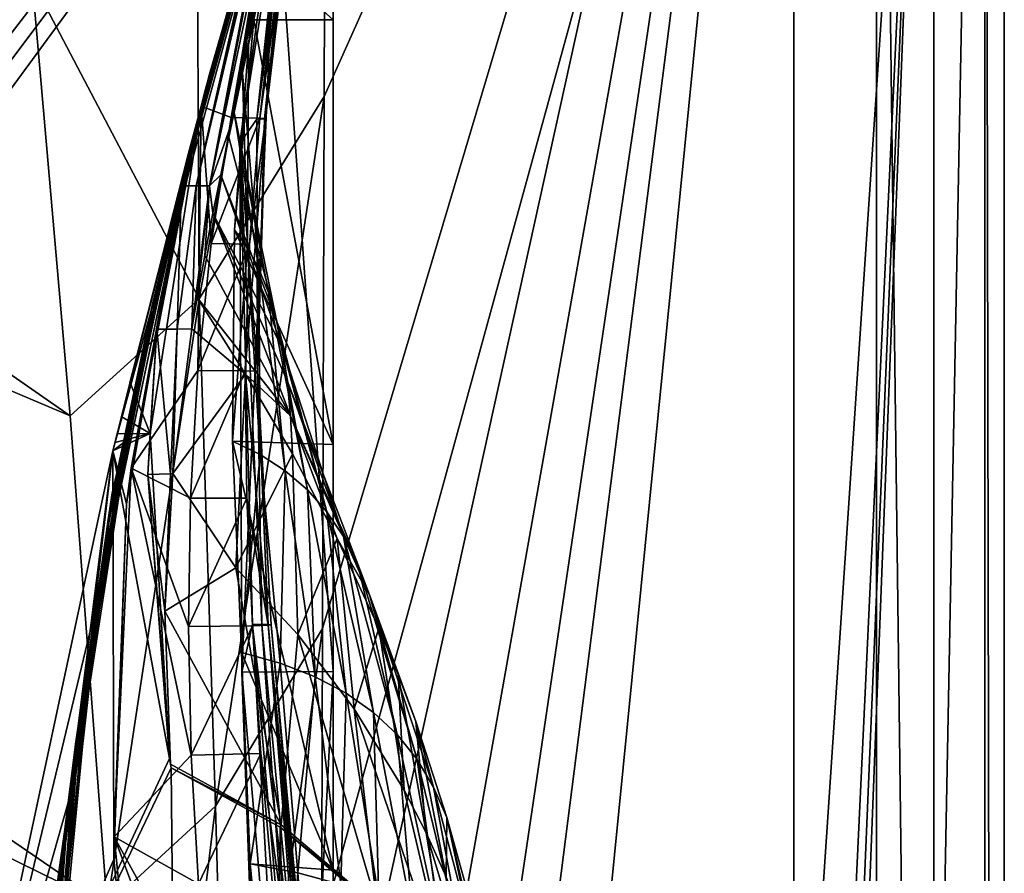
# Model space of a CAD drawing. Header units: metres. Extents: x -1004 to 0, y -808 to 0.
# Tile 125 of 127: x -77 to 0, y -164 to -97. Entities that reach past the tile are written whole.
import ezdxf

# ---------------------------------------------------------------- set-up
doc = ezdxf.new("R2010")
doc.units = ezdxf.units.M

msp = doc.modelspace()

# ---------------------------------------------------------------- linework, layer by layer
at = {"layer": 'None012'}
for points in [[(-5.519217, -35.401562, 163.059708), (-38.838268, -744.103516, 163.059708), (-52.518909, -738.401428, 163.059708)], [(-52.518909, -738.401428, 163.059708), (-52.518909, -65.543846, 163.059708), (-5.519217, -35.401562, 163.059708)], [(-5.519217, -35.401562, 2063.059814), (-52.518909, -65.543846, 2063.059814), (-52.518909, -738.401428, 2063.059814)], [(-38.838268, -744.103516, 2063.059814), (-5.519217, -35.401562, 2063.059814), (-52.518909, -738.401428, 2063.059814)], [(-5.519217, -35.401562, 163.059708), (-35.448151, -746.330383, 163.059708), (-38.838268, -744.103516, 163.059708)], [(-38.838268, -744.103516, 2063.059814), (-35.448151, -746.330383, 2063.059814), (-5.519217, -35.401562, 2063.059814)], [(-33.221333, -749.720459, 163.059708), (-35.448151, -746.330383, 163.059708), (-5.519217, -35.401562, 163.059708)], [(-35.448151, -746.330383, 2063.059814), (-33.221333, -749.720459, 2063.059814), (-5.519217, -35.401562, 2063.059814)], [(-5.519217, -789.40155, 163.059708), (-33.221333, -749.720459, 163.059708), (-5.519217, -35.401562, 163.059708)], [(-5.519217, -35.401562, 2063.059814), (-33.221333, -749.720459, 2063.059814), (-5.519217, -789.40155, 2063.059814)], [(-5.519217, -789.40155, 163.059708), (-5.519217, -35.401562, 163.059708), (-5.519217, -789.40155, 173.920044)], [(-5.519217, -35.401562, 163.059708), (-5.519217, -35.401562, 2063.059814), (-5.519217, -789.40155, 173.920044)], [(-5.519217, -789.40155, 173.920044), (-5.519217, -35.401562, 2063.059814), (-5.519217, -789.40155, 2051.920166)], [(-5.519217, -35.401562, 2063.059814), (-5.519217, -789.40155, 2063.059814), (-5.519217, -789.40155, 2051.920166)], [(-52.518909, -66.081009, 210.95433), (-52.518909, -148.071564, 198.713043), (-56.951534, -86.250534, 207.620117)], [(-52.518909, -738.401428, 163.059708), (-52.518909, -397.134613, 182.490646), (-52.518909, -65.543846, 163.059708)], [(-52.518909, -397.134613, 182.490646), (-52.518909, -313.811188, 184.444244), (-52.518909, -65.543846, 163.059708)], [(-52.518909, -65.543846, 163.059708), (-52.518909, -313.811188, 184.444244), (-52.518909, -230.718582, 189.861099)], [(-52.518909, -230.718582, 189.861099), (-52.518909, -148.071564, 198.713043), (-52.518909, -65.543846, 163.059708)], [(-52.518909, -148.071564, 198.713043), (-52.518909, -66.081009, 210.95433), (-52.518909, -65.543846, 163.059708)], [(-52.518909, -97.03968, 2019.916504), (-52.518909, -130.302856, 2024.768555), (-52.518909, -65.543846, 2063.059814)], [(-52.518909, -130.302856, 2024.768555), (-52.518909, -163.642868, 2029.060913), (-52.518909, -65.543846, 2063.059814)], [(-52.518909, -65.543846, 2063.059814), (-52.518909, -163.642868, 2029.060913), (-52.518909, -230.515762, 2035.961548)], [(-52.518909, -230.515762, 2035.961548), (-52.518909, -297.582825, 2040.610718), (-52.518909, -65.543846, 2063.059814)], [(-52.518909, -297.582825, 2040.610718), (-52.518909, -364.768219, 2043.003296), (-52.518909, -65.543846, 2063.059814)], [(-52.518909, -65.543846, 2063.059814), (-52.518909, -364.768219, 2043.003296), (-52.518909, -431.996094, 2043.136353)], [(-52.518909, -65.543846, 2063.059814), (-52.518909, -431.996094, 2043.136353), (-52.518909, -738.401428, 2063.059814)], [(-62.859825, -103.839287, 1566.123047), (-69.778389, -130.813202, 1566.304321), (-53.161747, -69.922577, 1607.149292)], [(-53.161747, -69.922577, 1607.149292), (-69.778389, -130.813202, 1566.304321), (-62.594734, -102.840431, 1606.902344)], [(-69.777855, -130.810028, 619.307373), (-62.850697, -103.808975, 659.694153), (-53.161747, -69.922577, 659.947876)], [(-53.161747, -69.922577, 659.947876), (-63.839542, -107.499344, 619.151855), (-69.777855, -130.810028, 619.307373)], [(-64.992882, -112.470459, 1452.292236), (-62.851387, -103.808792, 1564.920044), (-53.161747, -69.922577, 1564.920044)], [(-64.992882, -112.470459, 1452.292236), (-53.161747, -69.922577, 1564.920044), (-63.898594, -108.095726, 1339.614502)], [(-63.898594, -108.095726, 1339.614502), (-53.161747, -69.922577, 1564.920044), (-63.076511, -104.808662, 1226.841309)], [(-62.85165, -103.808952, 619.125977), (-63.839542, -107.499344, 619.151855), (-53.161747, -69.922577, 659.947876)], [(-63.076511, -104.808662, 1226.841309), (-53.161747, -69.922577, 1564.920044), (-62.526756, -102.607643, 1113.927246)], [(-62.851387, -103.808792, 1564.920044), (-62.859825, -103.839287, 1566.123047), (-53.161747, -69.922577, 1564.920044)], [(-62.859825, -103.839287, 1566.123047), (-53.161747, -69.922577, 1565.869141), (-53.161747, -69.922577, 1564.920044)], [(-53.161747, -69.922577, 1565.869141), (-62.859825, -103.839287, 1566.123047), (-53.161747, -69.922577, 1607.149292)], [(-53.161747, -69.922577, 618.872253), (-62.85165, -103.808952, 619.125977), (-53.161747, -69.922577, 659.947876)], [(-62.85165, -103.808952, 619.125977), (-53.161747, -69.922577, 618.872253), (-53.161449, -69.922661, 617.920044)], [(-62.851204, -103.809006, 617.920044), (-62.85165, -103.808952, 619.125977), (-53.161449, -69.922661, 617.920044)], [(-53.161449, -69.922661, 617.920044), (-57.10725, -85.15416, 566.619446), (-62.851204, -103.809006, 617.920044)], [(-53.161736, -69.923889, 660.920044), (-53.161747, -69.922577, 659.947876), (-62.850925, -103.808914, 660.920044)], [(-53.161747, -69.922577, 659.947876), (-62.850697, -103.808975, 659.694153), (-62.850925, -103.808914, 660.920044)], [(-62.850925, -103.808914, 660.920044), (-62.515137, -102.478889, 774.292114), (-53.161736, -69.923889, 660.920044)], [(-62.594734, -102.840431, 1606.902344), (-58.475628, -88.032204, 1607.920044), (-53.161747, -69.922577, 1607.149292)], [(-62.526756, -102.607643, 1113.927246), (-53.161747, -69.922577, 1564.920044), (-53.161736, -69.923889, 660.920044)], [(-62.249619, -101.489136, 1000.841492), (-62.526756, -102.607643, 1113.927246), (-53.161736, -69.923889, 660.920044)], [(-62.515137, -102.478889, 774.292114), (-62.245605, -101.447708, 887.614563), (-53.161736, -69.923889, 660.920044)], [(-53.161736, -69.923889, 660.920044), (-62.245605, -101.447708, 887.614563), (-62.249619, -101.489136, 1000.841492)], [(-57.10725, -85.15416, 566.619446), (-60.52169, -104.705643, 514.499451), (-62.851204, -103.809006, 617.920044)], [(-57.10725, -85.15416, 566.619446), (-56.565033, -85.176697, 515.318787), (-60.52169, -104.705643, 514.499451)], [(-56.565033, -85.176697, 515.318787), (-56.024006, -85.199242, 464.018127), (-60.52169, -104.705643, 514.499451)], [(-60.52169, -104.705643, 514.499451), (-56.024006, -85.199242, 464.018127), (-58.278835, -104.752022, 411.08374)], [(-56.951534, -86.250534, 207.620117), (-59.827671, -106.702522, 204.455399), (-56.424206, -85.300667, 233.352875)], [(-56.424206, -85.300667, 233.352875), (-59.827671, -106.702522, 204.455399), (-58.513695, -104.821602, 256.205536)], [(-57.914394, -104.798409, 307.769409), (-55.865334, -85.278122, 284.555695), (-58.513695, -104.821602, 256.205536)], [(-55.865334, -85.278122, 284.555695), (-56.111469, -85.289391, 258.948364), (-58.513695, -104.821602, 256.205536)], [(-58.513695, -104.821602, 256.205536), (-56.111469, -85.289391, 258.948364), (-56.424206, -85.300667, 233.352875)], [(-56.024006, -85.199242, 464.018127), (-55.64122, -85.221779, 412.720001), (-58.278835, -104.752022, 411.08374)], [(-58.278835, -104.752022, 411.08374), (-55.64122, -85.221779, 412.720001), (-55.52887, -85.244316, 361.43457)], [(-58.278835, -104.752022, 411.08374), (-55.52887, -85.244316, 361.43457), (-57.835274, -104.775215, 359.402954)], [(-57.914394, -104.798409, 307.769409), (-57.835274, -104.775215, 359.402954), (-55.686047, -85.266853, 310.173492)], [(-57.914394, -104.798409, 307.769409), (-55.686047, -85.266853, 310.173492), (-55.865334, -85.278122, 284.555695)], [(-57.835274, -104.775215, 359.402954), (-55.52887, -85.244316, 361.43457), (-55.686047, -85.266853, 310.173492)], [(-56.951534, -86.250534, 207.620117), (-59.665531, -148.124725, 198.7061), (-59.827671, -106.702522, 204.455399)], [(-52.518909, -148.071564, 198.713043), (-59.665531, -148.124725, 198.7061), (-56.951534, -86.250534, 207.620117)], [(-64.385735, -110.053299, 1607.925659), (-63.259457, -110.053024, 1713.19873), (-58.323982, -88.00943, 1660.126465)], [(-62.848122, -103.809669, 1607.920044), (-64.385735, -110.053299, 1607.925659), (-58.323982, -88.00943, 1660.126465)], [(-63.259457, -110.053024, 1713.19873), (-62.201317, -110.046165, 1814.920044), (-58.020683, -87.96389, 1764.539551)], [(-58.020683, -87.96389, 1764.539551), (-58.172333, -87.986664, 1712.333008), (-63.259457, -110.053024, 1713.19873)], [(-63.259457, -110.053024, 1713.19873), (-58.172333, -87.986664, 1712.333008), (-58.323982, -88.00943, 1660.126465)], [(-58.323982, -88.00943, 1660.126465), (-58.475628, -88.032204, 1607.920044), (-62.848122, -103.809669, 1607.920044)], [(-62.848122, -103.809669, 1607.920044), (-58.475628, -88.032204, 1607.920044), (-62.594734, -102.840431, 1606.902344)], [(-62.201317, -110.046165, 1814.920044), (-57.872002, -87.94207, 1814.920044), (-58.020683, -87.96389, 1764.539551)], [(-57.872002, -87.94207, 1814.920044), (-62.201317, -110.046165, 1814.920044), (-58.425846, -92.158539, 1917.032715)], [(-58.425846, -92.158539, 1917.032715), (-62.201317, -110.046165, 1814.920044), (-60.573242, -105.368233, 1918.047607)], [(-60.286926, -104.295235, 1935.247681), (-58.425846, -92.158539, 1917.032715), (-60.573242, -105.368233, 1918.047607)], [(-58.425846, -92.158539, 1917.032715), (-60.286926, -104.295235, 1935.247681), (-59.62125, -101.195656, 1968.070679)], [(-59.154442, -99.005341, 1993.984253), (-58.425846, -92.158539, 1917.032715), (-59.62125, -101.195656, 1968.070679)], [(-58.73613, -97.03981, 2019.916504), (-58.007488, -92.089058, 2019.145508), (-59.154442, -99.005341, 1993.984253)], [(-58.007488, -92.089058, 2019.145508), (-58.425846, -92.158539, 1917.032715), (-59.154442, -99.005341, 1993.984253)], [(-52.518909, -97.03968, 2019.916504), (-58.007488, -92.089058, 2019.145508), (-58.73613, -97.03981, 2019.916504)], [(-59.154442, -99.005341, 1993.984253), (-60.259281, -113.503784, 2022.389526), (-58.73613, -97.03981, 2019.916504)], [(-52.518909, -130.302856, 2024.768555), (-58.73613, -97.03981, 2019.916504), (-60.259281, -113.503784, 2022.389526)], [(-52.518909, -130.302856, 2024.768555), (-52.518909, -97.03968, 2019.916504), (-58.73613, -97.03981, 2019.916504)], [(-59.234028, -114.907578, 1996.415771), (-60.259281, -113.503784, 2022.389526), (-59.154442, -99.005341, 1993.984253)], [(-59.62125, -101.195656, 1968.070679), (-59.234028, -114.907578, 1996.415771), (-59.154442, -99.005341, 1993.984253)], [(-62.515137, -102.478889, 774.292114), (-69.822411, -134.113083, 887.675659), (-62.245605, -101.447708, 887.614563)], [(-69.822411, -134.113083, 887.675659), (-69.803375, -134.196777, 1000.864014), (-62.245605, -101.447708, 887.614563)], [(-62.245605, -101.447708, 887.614563), (-69.803375, -134.196777, 1000.864014), (-62.249619, -101.489136, 1000.841492)], [(-62.249619, -101.489136, 1000.841492), (-69.803375, -134.196777, 1000.864014), (-66.698395, -119.432922, 1113.927246)], [(-62.249619, -101.489136, 1000.841492), (-66.698395, -119.432922, 1113.927246), (-62.526756, -102.607643, 1113.927246)], [(-60.286926, -104.295235, 1935.247681), (-58.34729, -116.536667, 1970.436768), (-59.62125, -101.195656, 1968.070679)], [(-58.34729, -116.536667, 1970.436768), (-59.234028, -114.907578, 1996.415771), (-59.62125, -101.195656, 1968.070679)], [(-69.044899, -130.764908, 660.94458), (-70.137505, -136.174759, 774.361389), (-62.515137, -102.478889, 774.292114)], [(-62.515137, -102.478889, 774.292114), (-70.137505, -136.174759, 774.361389), (-69.822411, -134.113083, 887.675659)], [(-62.850925, -103.808914, 660.920044), (-69.044899, -130.764908, 660.94458), (-62.515137, -102.478889, 774.292114)], [(-69.778389, -130.813202, 1566.304321), (-62.855591, -103.807701, 1606.895508), (-62.594734, -102.840431, 1606.902344)], [(-67.321404, -122.72876, 1226.853516), (-63.076511, -104.808662, 1226.841309), (-62.526756, -102.607643, 1113.927246)], [(-66.698395, -119.432922, 1113.927246), (-67.321404, -122.72876, 1226.853516), (-62.526756, -102.607643, 1113.927246)], [(-62.855591, -103.807701, 1606.895508), (-62.848122, -103.809669, 1607.920044), (-62.594734, -102.840431, 1606.902344)], [(-62.859825, -103.839287, 1566.123047), (-62.851387, -103.808792, 1564.920044), (-71.296196, -143.835297, 1564.866455)], [(-71.296196, -143.835297, 1564.866455), (-62.851387, -103.808792, 1564.920044), (-64.992882, -112.470459, 1452.292236)], [(-71.294136, -143.826721, 1566.343628), (-62.859825, -103.839287, 1566.123047), (-71.296196, -143.835297, 1564.866455)], [(-69.778389, -130.813202, 1566.304321), (-62.859825, -103.839287, 1566.123047), (-71.294136, -143.826721, 1566.343628)], [(-62.855591, -103.807701, 1606.895508), (-69.778389, -130.813202, 1566.304321), (-69.778397, -130.813248, 1606.714233)], [(-69.778397, -130.813248, 659.512756), (-62.850697, -103.808975, 659.694153), (-69.777855, -130.810028, 619.307373)], [(-62.850697, -103.808975, 659.694153), (-69.778397, -130.813248, 659.512756), (-68.923683, -130.137619, 659.5354)], [(-62.850925, -103.808914, 660.920044), (-62.850697, -103.808975, 659.694153), (-69.044899, -130.764908, 660.94458)], [(-62.850697, -103.808975, 659.694153), (-68.923683, -130.137619, 659.5354), (-69.044899, -130.764908, 660.94458)], [(-62.855591, -103.807701, 1606.895508), (-68.445335, -125.398163, 1606.749146), (-66.848465, -129.448639, 1606.805176)], [(-63.839542, -107.499344, 619.151855), (-62.851204, -103.809006, 617.920044), (-68.330841, -132.169846, 617.859741)], [(-68.330841, -132.169846, 617.859741), (-62.851204, -103.809006, 617.920044), (-63.118855, -124.508194, 513.726135)], [(-62.855591, -103.807701, 1606.895508), (-66.848465, -129.448639, 1606.805176), (-66.330093, -121.286781, 1607.962036)], [(-62.855591, -103.807701, 1606.895508), (-66.330093, -121.286781, 1607.962036), (-64.385735, -110.053299, 1607.925659)], [(-62.848122, -103.809669, 1607.920044), (-62.855591, -103.807701, 1606.895508), (-64.385735, -110.053299, 1607.925659)], [(-63.839542, -107.499344, 619.151855), (-62.85165, -103.808952, 619.125977), (-62.851204, -103.809006, 617.920044)], [(-62.851204, -103.809006, 617.920044), (-62.065521, -114.562691, 514.106567), (-63.118855, -124.508194, 513.726135)], [(-62.851204, -103.809006, 617.920044), (-60.52169, -104.705643, 514.499451), (-62.065521, -114.562691, 514.106567)], [(-60.52169, -104.705643, 514.499451), (-58.278835, -104.752022, 411.08374), (-62.065521, -114.562691, 514.106567)], [(-62.065521, -114.562691, 514.106567), (-58.278835, -104.752022, 411.08374), (-59.088863, -114.608536, 410.299042)], [(-60.286926, -104.295235, 1935.247681), (-60.706326, -106.249413, 1916.30835), (-56.986176, -120.469749, 1918.47937)], [(-60.706326, -106.249413, 1916.30835), (-60.286926, -104.295235, 1935.247681), (-60.573242, -105.368233, 1918.047607)], [(-56.986176, -120.469749, 1918.47937), (-57.598953, -118.3908, 1944.456543), (-60.286926, -104.295235, 1935.247681)], [(-57.598953, -118.3908, 1944.456543), (-58.34729, -116.536667, 1970.436768), (-60.286926, -104.295235, 1935.247681)], [(-59.088863, -114.608536, 410.299042), (-57.835274, -104.775215, 359.402954), (-59.424805, -124.533386, 409.539307)], [(-57.835274, -104.775215, 359.402954), (-58.460079, -124.558578, 305.499756), (-59.424805, -124.533386, 409.539307)], [(-59.088863, -114.608536, 410.299042), (-58.278835, -104.752022, 411.08374), (-57.835274, -104.775215, 359.402954)], [(-58.513695, -104.821602, 256.205536), (-58.460079, -124.558578, 305.499756), (-57.914394, -104.798409, 307.769409)], [(-58.460079, -124.558578, 305.499756), (-57.835274, -104.775215, 359.402954), (-57.914394, -104.798409, 307.769409)], [(-68.257385, -127.650375, 1339.64624), (-63.076511, -104.808662, 1226.841309), (-67.321404, -122.72876, 1226.853516)], [(-68.257385, -127.650375, 1339.64624), (-63.898594, -108.095726, 1339.614502), (-63.076511, -104.808662, 1226.841309)], [(-62.201317, -110.046165, 1814.920044), (-61.325478, -109.182549, 1889.853027), (-60.573242, -105.368233, 1918.047607)], [(-60.573242, -105.368233, 1918.047607), (-61.325478, -109.182549, 1889.853027), (-60.706326, -106.249413, 1916.30835)], [(-59.827671, -106.702522, 204.455399), (-58.460079, -124.558578, 305.499756), (-58.513695, -104.821602, 256.205536)], [(-60.706326, -106.249413, 1916.30835), (-61.325478, -109.182549, 1889.853027), (-56.986176, -120.469749, 1918.47937)], [(-59.665531, -148.124725, 198.7061), (-58.831841, -144.378586, 225.172958), (-59.827671, -106.702522, 204.455399)], [(-58.831841, -144.378586, 225.172958), (-58.104195, -144.395432, 251.202225), (-59.827671, -106.702522, 204.455399)], [(-59.827671, -106.702522, 204.455399), (-58.104195, -144.395432, 251.202225), (-58.460079, -124.558578, 305.499756)], [(-69.777855, -130.810028, 619.307373), (-63.839542, -107.499344, 619.151855), (-68.709564, -134.949615, 619.279358)], [(-68.709564, -134.949615, 619.279358), (-63.839542, -107.499344, 619.151855), (-68.330841, -132.169846, 617.859741)], [(-69.506157, -134.200165, 1452.327759), (-63.898594, -108.095726, 1339.614502), (-68.257385, -127.650375, 1339.64624)], [(-69.506157, -134.200165, 1452.327759), (-64.992882, -112.470459, 1452.292236), (-63.898594, -108.095726, 1339.614502)], [(-62.201317, -110.046165, 1814.920044), (-61.937698, -112.181427, 1864.78418), (-61.325478, -109.182549, 1889.853027)], [(-61.325478, -109.182549, 1889.853027), (-61.937698, -112.181427, 1864.78418), (-56.504005, -122.773277, 1892.509155)], [(-56.986176, -120.469749, 1918.47937), (-61.325478, -109.182549, 1889.853027), (-56.504005, -122.773277, 1892.509155)], [(-66.330093, -121.286781, 1607.962036), (-64.745567, -121.27903, 1713.610474), (-64.385735, -110.053299, 1607.925659)], [(-64.745567, -121.27903, 1713.610474), (-63.259457, -110.053024, 1713.19873), (-64.385735, -110.053299, 1607.925659)], [(-63.594059, -121.259209, 1797.731079), (-63.259457, -110.053024, 1713.19873), (-64.745567, -121.27903, 1713.610474)], [(-63.176865, -118.784576, 1814.920166), (-62.201317, -110.046165, 1814.920044), (-63.594059, -121.259209, 1797.731079)], [(-62.201317, -110.046165, 1814.920044), (-63.259457, -110.053024, 1713.19873), (-63.594059, -121.259209, 1797.731079)], [(-63.176865, -118.784576, 1814.920166), (-62.583256, -115.508835, 1838.854248), (-62.201317, -110.046165, 1814.920044)], [(-62.583256, -115.508835, 1838.854248), (-61.937698, -112.181427, 1864.78418), (-62.201317, -110.046165, 1814.920044)], [(-69.506157, -134.200165, 1452.327759), (-71.296196, -143.835297, 1564.866455), (-64.992882, -112.470459, 1452.292236)], [(-61.937698, -112.181427, 1864.78418), (-62.583256, -115.508835, 1838.854248), (-55.877007, -128.053329, 1840.604492)], [(-56.504005, -122.773277, 1892.509155), (-61.937698, -112.181427, 1864.78418), (-56.139206, -125.301193, 1866.549561)], [(-61.937698, -112.181427, 1864.78418), (-55.877007, -128.053329, 1840.604492), (-56.139206, -125.301193, 1866.549561)], [(-60.415829, -130.046631, 2024.733398), (-60.259281, -113.503784, 2022.389526), (-59.234028, -114.907578, 1996.415771)], [(-60.415829, -130.046631, 2024.733398), (-52.518909, -130.302856, 2024.768555), (-60.259281, -113.503784, 2022.389526)], [(-63.118855, -124.508194, 513.726135), (-62.065521, -114.562691, 514.106567), (-59.088863, -114.608536, 410.299042)], [(-59.424805, -124.533386, 409.539307), (-63.118855, -124.508194, 513.726135), (-59.088863, -114.608536, 410.299042)], [(-62.583256, -115.508835, 1838.854248), (-63.176865, -118.784576, 1814.920166), (-55.877007, -128.053329, 1840.604492)], [(-60.415829, -130.046631, 2024.733398), (-59.234028, -114.907578, 1996.415771), (-58.234623, -131.091965, 1998.718994)], [(-58.234623, -131.091965, 1998.718994), (-59.234028, -114.907578, 1996.415771), (-58.34729, -116.536667, 1970.436768)], [(-58.234623, -131.091965, 1998.718994), (-58.34729, -116.536667, 1970.436768), (-56.274879, -132.361847, 1972.676636)], [(-56.274879, -132.361847, 1972.676636), (-58.34729, -116.536667, 1970.436768), (-57.598953, -118.3908, 1944.456543)], [(-54.536617, -133.856033, 1946.612671), (-57.598953, -118.3908, 1944.456543), (-56.986176, -120.469749, 1918.47937)], [(-56.274879, -132.361847, 1972.676636), (-57.598953, -118.3908, 1944.456543), (-54.536617, -133.856033, 1946.612671)], [(-66.698395, -119.432922, 1113.927246), (-70.079559, -136.434616, 1113.927246), (-70.649986, -140.837204, 1226.865601)], [(-66.698395, -119.432922, 1113.927246), (-70.649986, -140.837204, 1226.865601), (-67.321404, -122.72876, 1226.853516)], [(-69.803375, -134.196777, 1000.864014), (-70.079559, -136.434616, 1113.927246), (-66.698395, -119.432922, 1113.927246)], [(-63.176865, -118.784576, 1814.920166), (-63.594059, -121.259209, 1797.731079), (-59.396198, -124.801277, 1813.895874)], [(-55.877007, -128.053329, 1840.604492), (-63.176865, -118.784576, 1814.920166), (-59.396198, -124.801277, 1813.895874)], [(-53.017296, -135.57431, 1920.532959), (-54.536617, -133.856033, 1946.612671), (-56.986176, -120.469749, 1918.47937)], [(-56.986176, -120.469749, 1918.47937), (-56.504005, -122.773277, 1892.509155), (-53.017296, -135.57431, 1920.532959)], [(-67.030289, -132.661545, 1608.031738), (-65.271233, -132.593384, 1714.006226), (-66.330093, -121.286781, 1607.962036)], [(-66.848465, -129.448639, 1606.805176), (-67.030289, -132.661545, 1608.031738), (-66.330093, -121.286781, 1607.962036)], [(-65.271233, -132.593384, 1714.006226), (-64.745567, -121.27903, 1713.610474), (-66.330093, -121.286781, 1607.962036)], [(-65.076866, -132.585068, 1726.532471), (-64.745567, -121.27903, 1713.610474), (-65.271233, -132.593384, 1714.006226)], [(-59.396198, -124.801277, 1813.895874), (-63.594059, -121.259209, 1797.731079), (-65.076866, -132.585068, 1726.532471)], [(-65.076866, -132.585068, 1726.532471), (-63.594059, -121.259209, 1797.731079), (-64.745567, -121.27903, 1713.610474)], [(-71.514084, -147.411484, 1339.677979), (-68.257385, -127.650375, 1339.64624), (-67.321404, -122.72876, 1226.853516)], [(-70.649986, -140.837204, 1226.865601), (-71.514084, -147.411484, 1339.677979), (-67.321404, -122.72876, 1226.853516)], [(-56.504005, -122.773277, 1892.509155), (-51.712444, -137.516464, 1894.443481), (-53.017296, -135.57431, 1920.532959)], [(-51.712444, -137.516464, 1894.443481), (-56.504005, -122.773277, 1892.509155), (-56.139206, -125.301193, 1866.549561)], [(-68.330841, -132.169846, 617.859741), (-63.118855, -124.508194, 513.726135), (-63.68734, -134.515167, 513.359131)], [(-59.396198, -124.801277, 1813.895874), (-65.076866, -132.585068, 1726.532471), (-60.135853, -139.95018, 1710.803101)], [(-63.118855, -124.508194, 513.726135), (-59.424805, -124.533386, 409.539307), (-63.68734, -134.515167, 513.359131)], [(-63.68734, -134.515167, 513.359131), (-59.424805, -124.533386, 409.539307), (-59.293465, -134.500809, 408.806305)], [(-59.396198, -124.801277, 1813.895874), (-60.135853, -139.95018, 1710.803101), (-55.704624, -131.02951, 1814.677612)], [(-59.424805, -124.533386, 409.539307), (-57.623348, -144.462784, 355.698334), (-59.293465, -134.500809, 408.806305)], [(-59.424805, -124.533386, 409.539307), (-58.460079, -124.558578, 305.499756), (-57.623348, -144.462784, 355.698334)], [(-55.877007, -128.053329, 1840.604492), (-59.396198, -124.801277, 1813.895874), (-55.704624, -131.02951, 1814.677612)], [(-58.104195, -144.395432, 251.202225), (-57.618683, -144.412262, 277.274628), (-58.460079, -124.558578, 305.499756)], [(-57.618683, -144.412262, 277.274628), (-57.37619, -144.429108, 303.384949), (-58.460079, -124.558578, 305.499756)], [(-58.460079, -124.558578, 305.499756), (-57.37619, -144.429108, 303.384949), (-57.623348, -144.462784, 355.698334)], [(-68.445335, -125.398163, 1606.749146), (-69.115143, -128.104813, 1606.731567), (-66.848465, -129.448639, 1606.805176)], [(-56.139206, -125.301193, 1866.549561), (-55.877007, -128.053329, 1840.604492), (-50.609962, -139.682297, 1868.349976)], [(-51.712444, -137.516464, 1894.443481), (-56.139206, -125.301193, 1866.549561), (-50.609962, -139.682297, 1868.349976)], [(-72.671608, -156.160614, 1452.363159), (-68.257385, -127.650375, 1339.64624), (-71.514084, -147.411484, 1339.677979)], [(-72.671608, -156.160614, 1452.363159), (-69.506157, -134.200165, 1452.327759), (-68.257385, -127.650375, 1339.64624)], [(-66.848465, -129.448639, 1606.805176), (-69.115143, -128.104813, 1606.731567), (-69.447586, -129.458817, 1606.7229)], [(-55.877007, -128.053329, 1840.604492), (-49.69632, -142.071625, 1842.258301), (-50.609962, -139.682297, 1868.349976)], [(-49.69632, -142.071625, 1842.258301), (-55.877007, -128.053329, 1840.604492), (-52.208729, -137.676758, 1815.437378)], [(-55.877007, -128.053329, 1840.604492), (-55.704624, -131.02951, 1814.677612), (-52.208729, -137.676758, 1815.437378)], [(-65.343872, -154.88063, 1606.828857), (-66.848465, -129.448639, 1606.805176), (-69.778397, -130.813248, 1606.714233)], [(-69.778397, -130.813248, 1606.714233), (-66.848465, -129.448639, 1606.805176), (-69.613197, -130.135971, 1606.718506)], [(-66.848465, -129.448639, 1606.805176), (-69.447586, -129.458817, 1606.7229), (-69.613197, -130.135971, 1606.718506)], [(-66.848465, -129.448639, 1606.805176), (-65.343872, -154.88063, 1606.828857), (-67.030289, -132.661545, 1608.031738)], [(-68.923683, -130.137619, 659.5354), (-73.211754, -158.155579, 659.426208), (-73.209076, -158.108261, 661.018005)], [(-69.778397, -130.813248, 659.512756), (-73.211754, -158.155579, 659.426208), (-68.923683, -130.137619, 659.5354)], [(-69.044899, -130.764908, 660.94458), (-68.923683, -130.137619, 659.5354), (-73.209076, -158.108261, 661.018005)], [(-59.704567, -146.590912, 2026.936768), (-60.415829, -130.046631, 2024.733398), (-58.234623, -131.091965, 1998.718994)], [(-59.704567, -146.590912, 2026.936768), (-52.518909, -163.642868, 2029.060913), (-60.415829, -130.046631, 2024.733398)], [(-52.518909, -163.642868, 2029.060913), (-52.518909, -130.302856, 2024.768555), (-60.415829, -130.046631, 2024.733398)], [(-83.10807, -193.000595, 619.656433), (-69.778397, -130.813248, 659.512756), (-69.777855, -130.810028, 619.307373)], [(-83.10807, -193.000595, 619.656433), (-69.777855, -130.810028, 619.307373), (-69.702896, -162.811096, 619.305359)], [(-83.105705, -192.999664, 659.163818), (-69.778397, -130.813248, 659.512756), (-83.10807, -193.000595, 619.656433)], [(-69.778389, -130.813202, 1566.304321), (-83.105721, -192.999664, 1566.653198), (-69.778397, -130.813248, 1606.714233)], [(-83.105721, -192.999664, 1566.653198), (-69.778389, -130.813202, 1566.304321), (-71.294136, -143.826721, 1566.343628)], [(-69.778397, -130.813248, 1606.714233), (-83.105721, -192.999664, 1566.653198), (-83.105705, -192.999664, 1606.365234)], [(-69.778397, -130.813248, 659.512756), (-83.105705, -192.999664, 659.163818), (-73.211754, -158.155579, 659.426208)], [(-83.105705, -192.999664, 1606.365234), (-65.343872, -154.88063, 1606.828857), (-69.778397, -130.813248, 1606.714233)], [(-69.044899, -130.764908, 660.94458), (-73.209076, -158.108261, 661.018005), (-70.137505, -136.174759, 774.361389)], [(-69.702896, -162.811096, 619.305359), (-69.777855, -130.810028, 619.307373), (-68.709564, -134.949615, 619.279358)], [(-55.704624, -131.02951, 1814.677612), (-60.135853, -139.95018, 1710.803101), (-55.292229, -145.171112, 1711.220215)], [(-59.704567, -146.590912, 2026.936768), (-58.234623, -131.091965, 1998.718994), (-56.673363, -147.430542, 2000.883057)], [(-56.673363, -147.430542, 2000.883057), (-58.234623, -131.091965, 1998.718994), (-56.274879, -132.361847, 1972.676636)], [(-52.208729, -137.676758, 1815.437378), (-55.704624, -131.02951, 1814.677612), (-55.292229, -145.171112, 1711.220215)], [(-68.709564, -134.949615, 619.279358), (-68.330841, -132.169846, 617.859741), (-69.658592, -161.021835, 617.679321)], [(-69.658592, -161.021835, 617.679321), (-68.330841, -132.169846, 617.859741), (-63.637768, -154.636032, 512.665344)], [(-63.637768, -154.636032, 512.665344), (-68.330841, -132.169846, 617.859741), (-63.845871, -144.563797, 513.005615)], [(-68.330841, -132.169846, 617.859741), (-63.68734, -134.515167, 513.359131), (-63.845871, -144.563797, 513.005615)], [(-56.673363, -147.430542, 2000.883057), (-56.274879, -132.361847, 1972.676636), (-53.940716, -148.492645, 1974.780518)], [(-53.940716, -148.492645, 1974.780518), (-56.274879, -132.361847, 1972.676636), (-54.536617, -133.856033, 1946.612671)], [(-65.71344, -143.360947, 1667.273682), (-65.271233, -132.593384, 1714.006226), (-67.030289, -132.661545, 1608.031738)], [(-65.246468, -155.328033, 1608.268555), (-65.71344, -143.360947, 1667.273682), (-67.030289, -132.661545, 1608.031738)], [(-65.343872, -154.88063, 1606.828857), (-65.246468, -155.328033, 1608.268555), (-67.030289, -132.661545, 1608.031738)], [(-65.076866, -132.585068, 1726.532471), (-65.71344, -143.360947, 1667.273682), (-60.135853, -139.95018, 1710.803101)], [(-65.71344, -143.360947, 1667.273682), (-65.076866, -132.585068, 1726.532471), (-65.271233, -132.593384, 1714.006226)], [(-51.506779, -149.776993, 1948.636963), (-54.536617, -133.856033, 1946.612671), (-53.017296, -135.57431, 1920.532959)], [(-53.940716, -148.492645, 1974.780518), (-54.536617, -133.856033, 1946.612671), (-51.506779, -149.776993, 1948.636963)], [(-70.137505, -136.174759, 774.361389), (-74.494354, -167.3414, 887.736755), (-69.822411, -134.113083, 887.675659)], [(-69.822411, -134.113083, 887.675659), (-74.494354, -167.3414, 887.736755), (-74.42691, -167.462708, 1000.886475)], [(-69.803375, -134.196777, 1000.864014), (-69.822411, -134.113083, 887.675659), (-74.42691, -167.462708, 1000.886475)], [(-69.803375, -134.196777, 1000.864014), (-74.42691, -167.462708, 1000.886475), (-72.660721, -153.576004, 1113.927246)], [(-71.296196, -143.835297, 1564.866455), (-69.506157, -134.200165, 1452.327759), (-72.671608, -156.160614, 1452.363159)], [(-70.079559, -136.434616, 1113.927246), (-69.803375, -134.196777, 1000.864014), (-72.660721, -153.576004, 1113.927246)], [(-63.845871, -144.563797, 513.005615), (-63.68734, -134.515167, 513.359131), (-59.293465, -134.500809, 408.806305)], [(-63.845871, -144.563797, 513.005615), (-59.293465, -134.500809, 408.806305), (-58.850346, -144.49646, 408.10022)], [(-59.293465, -134.500809, 408.806305), (-57.623348, -144.462784, 355.698334), (-58.850346, -144.49646, 408.10022)], [(-69.702896, -162.811096, 619.305359), (-68.709564, -134.949615, 619.279358), (-69.658592, -161.021835, 617.679321)], [(-49.369339, -151.283371, 1922.460327), (-51.506779, -149.776993, 1948.636963), (-53.017296, -135.57431, 1920.532959)], [(-53.017296, -135.57431, 1920.532959), (-51.712444, -137.516464, 1894.443481), (-49.369339, -151.283371, 1922.460327)], [(-73.209076, -158.108261, 661.018005), (-74.640083, -170.442398, 774.430603), (-70.137505, -136.174759, 774.361389)], [(-70.137505, -136.174759, 774.361389), (-74.640083, -170.442398, 774.430603), (-74.494354, -167.3414, 887.736755)], [(-70.079559, -136.434616, 1113.927246), (-73.051903, -159.086258, 1226.877686), (-70.649986, -140.837204, 1226.865601)], [(-70.079559, -136.434616, 1113.927246), (-72.660721, -153.576004, 1113.927246), (-73.051903, -159.086258, 1226.877686)], [(-52.208729, -137.676758, 1815.437378), (-55.292229, -145.171112, 1711.220215), (-50.880234, -151.002762, 1711.625244)], [(-49.69632, -142.071625, 1842.258301), (-52.208729, -137.676758, 1815.437378), (-48.959801, -144.684265, 1816.174194)], [(-48.959801, -144.684265, 1816.174194), (-52.208729, -137.676758, 1815.437378), (-50.880234, -151.002762, 1711.625244)], [(-49.369339, -151.283371, 1922.460327), (-51.712444, -137.516464, 1894.443481), (-47.524391, -153.011597, 1896.258423)], [(-47.524391, -153.011597, 1896.258423), (-51.712444, -137.516464, 1894.443481), (-50.609962, -139.682297, 1868.349976)], [(-60.135853, -139.95018, 1710.803101), (-65.71344, -143.360947, 1667.273682), (-56.600075, -160.086212, 1608.599243)], [(-60.135853, -139.95018, 1710.803101), (-56.600075, -160.086212, 1608.599243), (-55.292229, -145.171112, 1711.220215)], [(-50.609962, -139.682297, 1868.349976), (-49.69632, -142.071625, 1842.258301), (-45.960949, -154.961456, 1870.038818)], [(-47.524391, -153.011597, 1896.258423), (-50.609962, -139.682297, 1868.349976), (-45.960949, -154.961456, 1870.038818)], [(-70.649986, -140.837204, 1226.865601), (-73.051903, -159.086258, 1226.877686), (-73.657379, -167.315125, 1339.709717)], [(-71.514084, -147.411484, 1339.677979), (-70.649986, -140.837204, 1226.865601), (-73.657379, -167.315125, 1339.709717)], [(-49.69632, -142.071625, 1842.258301), (-44.666687, -157.132767, 1843.809082), (-45.960949, -154.961456, 1870.038818)], [(-47.449951, -148.303101, 1816.533691), (-46.048119, -151.988403, 1816.887207), (-49.69632, -142.071625, 1842.258301)], [(-46.048119, -151.988403, 1816.887207), (-44.666687, -157.132767, 1843.809082), (-49.69632, -142.071625, 1842.258301)], [(-47.449951, -148.303101, 1816.533691), (-49.69632, -142.071625, 1842.258301), (-48.959801, -144.684265, 1816.174194)], [(-83.105721, -192.999664, 1566.653198), (-71.294136, -143.826721, 1566.343628), (-75.283073, -184.573654, 1566.444336)], [(-75.283073, -184.573654, 1566.444336), (-71.294136, -143.826721, 1566.343628), (-75.273209, -184.565155, 1564.705811)], [(-71.294136, -143.826721, 1566.343628), (-71.296196, -143.835297, 1564.866455), (-75.273209, -184.565155, 1564.705811)], [(-75.273209, -184.565155, 1564.705811), (-71.296196, -143.835297, 1564.866455), (-72.671608, -156.160614, 1452.363159)], [(-65.71344, -143.360947, 1667.273682), (-65.246468, -155.328033, 1608.268555), (-56.600075, -160.086212, 1608.599243)], [(-63.637768, -154.636032, 512.665344), (-63.845871, -144.563797, 513.005615), (-58.850346, -144.49646, 408.10022)], [(-63.637768, -154.636032, 512.665344), (-58.850346, -144.49646, 408.10022), (-58.184357, -154.510162, 407.420715)], [(-56.606964, -184.054993, 220.641403), (-58.831841, -144.378586, 225.172958), (-59.665531, -148.124725, 198.7061)], [(-57.623348, -144.462784, 355.698334), (-54.066154, -184.460144, 379.019653), (-58.850346, -144.49646, 408.10022)], [(-58.850346, -144.49646, 408.10022), (-54.066154, -184.460144, 379.019653), (-58.184357, -154.510162, 407.420715)], [(-58.104195, -144.395432, 251.202225), (-58.831841, -144.378586, 225.172958), (-55.332424, -184.122513, 246.911255)], [(-58.831841, -144.378586, 225.172958), (-56.606964, -184.054993, 220.641403), (-55.332424, -184.122513, 246.911255)], [(-55.332424, -184.122513, 246.911255), (-54.396801, -184.190048, 273.241486), (-58.104195, -144.395432, 251.202225)], [(-54.396801, -184.190048, 273.241486), (-57.618683, -144.412262, 277.274628), (-58.104195, -144.395432, 251.202225)], [(-57.37619, -144.429108, 303.384949), (-53.635174, -184.392624, 352.521271), (-57.623348, -144.462784, 355.698334)], [(-57.623348, -144.462784, 355.698334), (-53.635174, -184.392624, 352.521271), (-54.066154, -184.460144, 379.019653)], [(-57.37619, -144.429108, 303.384949), (-57.618683, -144.412262, 277.274628), (-53.801331, -184.257568, 299.624786)], [(-57.618683, -144.412262, 277.274628), (-54.396801, -184.190048, 273.241486), (-53.801331, -184.257568, 299.624786)], [(-53.801331, -184.257568, 299.624786), (-53.635174, -184.392624, 352.521271), (-57.37619, -144.429108, 303.384949)], [(-50.880234, -151.002762, 1711.625244), (-46.9795, -157.363968, 1712.017822), (-48.959801, -144.684265, 1816.174194)], [(-46.9795, -157.363968, 1712.017822), (-47.449951, -148.303101, 1816.533691), (-48.959801, -144.684265, 1816.174194)], [(-56.600075, -160.086212, 1608.599243), (-49.095173, -166.45314, 1608.90271), (-55.292229, -145.171112, 1711.220215)], [(-55.292229, -145.171112, 1711.220215), (-49.095173, -166.45314, 1608.90271), (-50.880234, -151.002762, 1711.625244)], [(-59.017948, -163.148102, 2029.001343), (-59.704567, -146.590912, 2026.936768), (-56.673363, -147.430542, 2000.883057)], [(-52.518909, -163.642868, 2029.060913), (-59.704567, -146.590912, 2026.936768), (-59.017948, -163.148102, 2029.001343)], [(-74.47686, -178.266556, 1452.39856), (-72.671608, -156.160614, 1452.363159), (-71.514084, -147.411484, 1339.677979)], [(-74.47686, -178.266556, 1452.39856), (-71.514084, -147.411484, 1339.677979), (-73.657379, -167.315125, 1339.709717)], [(-59.017948, -163.148102, 2029.001343), (-56.673363, -147.430542, 2000.883057), (-55.289398, -163.840256, 2002.90979)], [(-55.289398, -163.840256, 2002.90979), (-56.673363, -147.430542, 2000.883057), (-53.940716, -148.492645, 1974.780518)], [(-59.665531, -148.124725, 198.7061), (-52.518909, -148.071564, 198.713043), (-56.706974, -230.351059, 189.892776)], [(-56.706974, -230.351059, 189.892776), (-56.606964, -184.054993, 220.641403), (-59.665531, -148.124725, 198.7061)], [(-52.518909, -148.071564, 198.713043), (-52.518909, -230.718582, 189.861099), (-56.706974, -230.351059, 189.892776)], [(-55.289398, -163.840256, 2002.90979), (-53.940716, -148.492645, 1974.780518), (-51.930637, -164.751465, 1976.749756)], [(-51.930637, -164.751465, 1976.749756), (-53.940716, -148.492645, 1974.780518), (-51.506779, -149.776993, 1948.636963)], [(-46.9795, -157.363968, 1712.017822), (-45.246719, -160.714996, 1712.209229), (-47.449951, -148.303101, 1816.533691)], [(-45.246719, -160.714996, 1712.209229), (-46.048119, -151.988403, 1816.887207), (-47.449951, -148.303101, 1816.533691)], [(-51.930637, -164.751465, 1976.749756), (-51.506779, -149.776993, 1948.636963), (-48.941982, -165.881516, 1950.531006)], [(-48.941982, -165.881516, 1950.531006), (-51.506779, -149.776993, 1948.636963), (-49.369339, -151.283371, 1922.460327)], [(-49.095173, -166.45314, 1608.90271), (-43.027905, -174.139099, 1609.165771), (-50.880234, -151.002762, 1711.625244)], [(-50.880234, -151.002762, 1711.625244), (-43.027905, -174.139099, 1609.165771), (-46.9795, -157.363968, 1712.017822)], [(-46.321537, -167.23024, 1924.262939), (-48.941982, -165.881516, 1950.531006), (-49.369339, -151.283371, 1922.460327)], [(-46.321537, -167.23024, 1924.262939), (-49.369339, -151.283371, 1922.460327), (-47.524391, -153.011597, 1896.258423)], [(-45.246719, -160.714996, 1712.209229), (-43.68148, -164.163925, 1712.397461), (-46.048119, -151.988403, 1816.887207)], [(-43.68148, -164.163925, 1712.397461), (-43.63092, -159.52533, 1817.577148), (-46.048119, -151.988403, 1816.887207)], [(-46.048119, -151.988403, 1816.887207), (-43.63092, -159.52533, 1817.577148), (-44.666687, -157.132767, 1843.809082)], [(-46.321537, -167.23024, 1924.262939), (-47.524391, -153.011597, 1896.258423), (-44.065781, -168.797424, 1897.9552)], [(-44.065781, -168.797424, 1897.9552), (-47.524391, -153.011597, 1896.258423), (-45.960949, -154.961456, 1870.038818)], [(-72.660721, -153.576004, 1113.927246), (-74.521744, -177.427155, 1226.889771), (-73.051903, -159.086258, 1226.877686)], [(-72.660721, -153.576004, 1113.927246), (-74.436523, -170.819366, 1113.927246), (-74.521744, -177.427155, 1226.889771)], [(-72.660721, -153.576004, 1113.927246), (-74.42691, -167.462708, 1000.886475), (-74.436523, -170.819366, 1113.927246)], [(-65.214355, -155.633453, 1606.83374), (-65.343872, -154.88063, 1606.828857), (-83.105705, -192.999664, 1606.365234)], [(-63.061806, -164.712204, 512.338379), (-69.658592, -161.021835, 617.679321), (-63.637768, -154.636032, 512.665344)], [(-65.343872, -154.88063, 1606.828857), (-65.214355, -155.633453, 1606.83374), (-65.246468, -155.328033, 1608.268555)], [(-63.061806, -164.712204, 512.338379), (-63.637768, -154.636032, 512.665344), (-58.184357, -154.510162, 407.420715)], [(-58.184357, -154.510162, 407.420715), (-57.29385, -164.528717, 406.767761), (-63.061806, -164.712204, 512.338379)], [(-54.066154, -184.460144, 379.019653), (-57.29385, -164.528717, 406.767761), (-58.184357, -154.510162, 407.420715)], [(-61.087505, -576.499146, 1606.941772), (-65.214355, -155.633453, 1606.83374), (-83.105705, -192.999664, 1606.365234)], [(-65.246468, -155.328033, 1608.268555), (-65.214355, -155.633453, 1606.83374), (-56.600075, -160.086212, 1608.599243)], [(-65.214355, -155.633453, 1606.83374), (-56.680958, -160.281601, 1607.060425), (-56.600075, -160.086212, 1608.599243)], [(-56.680958, -160.281601, 1607.060425), (-65.214355, -155.633453, 1606.83374), (-61.087505, -576.499146, 1606.941772)], [(-45.960949, -154.961456, 1870.038818), (-44.666687, -157.132767, 1843.809082), (-42.164799, -170.582901, 1871.617065)], [(-44.065781, -168.797424, 1897.9552), (-45.960949, -154.961456, 1870.038818), (-42.164799, -170.582901, 1871.617065)], [(-75.273209, -184.565155, 1564.705811), (-72.671608, -156.160614, 1452.363159), (-74.47686, -178.266556, 1452.39856)], [(-44.666687, -157.132767, 1843.809082), (-40.60743, -172.586441, 1845.257935), (-42.164799, -170.582901, 1871.617065)], [(-43.63092, -159.52533, 1817.577148), (-40.60743, -172.586441, 1845.257935), (-44.666687, -157.132767, 1843.809082)], [(-43.027905, -174.139099, 1609.165771), (-45.246719, -160.714996, 1712.209229), (-46.9795, -157.363968, 1712.017822)], [(-83.105705, -192.999664, 659.163818), (-75.314987, -185.733261, 659.391968), (-73.211754, -158.155579, 659.426208)], [(-73.209076, -158.108261, 661.018005), (-73.211754, -158.155579, 659.426208), (-75.32048, -185.686371, 661.140198)], [(-73.209076, -158.108261, 661.018005), (-75.32048, -185.686371, 661.140198), (-74.640083, -170.442398, 774.430603)], [(-73.211754, -158.155579, 659.426208), (-75.314987, -185.733261, 659.391968), (-75.32048, -185.686371, 661.140198)], [(-73.051903, -159.086258, 1226.877686), (-74.681694, -187.296432, 1339.741455), (-73.657379, -167.315125, 1339.709717)], [(-73.051903, -159.086258, 1226.877686), (-74.521744, -177.427155, 1226.889771), (-74.681694, -187.296432, 1339.741455)], [(-46.821205, -562.338135, 1607.315308), (-56.680958, -160.281601, 1607.060425), (-61.087505, -576.499146, 1606.941772)], [(-56.600075, -160.086212, 1608.599243), (-56.680958, -160.281601, 1607.060425), (-49.095173, -166.45314, 1608.90271)], [(-56.680958, -160.281601, 1607.060425), (-49.016098, -166.722961, 1607.258667), (-49.095173, -166.45314, 1608.90271)], [(-49.016098, -166.722961, 1607.258667), (-56.680958, -160.281601, 1607.060425), (-46.821205, -562.338135, 1607.315308)], [(-43.63092, -159.52533, 1817.577148), (-43.68148, -164.163925, 1712.397461), (-41.096672, -171.303833, 1712.764648)], [(-40.60743, -172.586441, 1845.257935), (-43.63092, -159.52533, 1817.577148), (-39.384003, -174.807861, 1818.887329)], [(-39.384003, -174.807861, 1818.887329), (-43.63092, -159.52533, 1817.577148), (-41.096672, -171.303833, 1712.764648)], [(-69.702896, -162.811096, 619.305359), (-69.658592, -161.021835, 617.679321), (-66.806053, -189.778549, 617.38092)], [(-63.061806, -164.712204, 512.338379), (-62.118259, -174.772644, 512.02478), (-69.658592, -161.021835, 617.679321)], [(-62.118259, -174.772644, 512.02478), (-60.80854, -184.797791, 511.724457), (-69.658592, -161.021835, 617.679321)], [(-69.658592, -161.021835, 617.679321), (-60.80854, -184.797791, 511.724457), (-66.806053, -189.778549, 617.38092)], [(-43.027905, -174.139099, 1609.165771), (-38.600018, -182.832672, 1609.378662), (-45.246719, -160.714996, 1712.209229)], [(-38.600018, -182.832672, 1609.378662), (-43.68148, -164.163925, 1712.397461), (-45.246719, -160.714996, 1712.209229)], [(-66.792336, -190.537872, 619.229187), (-83.10807, -193.000595, 619.656433), (-69.702896, -162.811096, 619.305359)], [(-66.792336, -190.537872, 619.229187), (-69.702896, -162.811096, 619.305359), (-66.806053, -189.778549, 617.38092)], [(-57.781006, -196.305557, 2032.71521), (-59.017948, -163.148102, 2029.001343), (-55.289398, -163.840256, 2002.90979)], [(-52.518909, -230.515762, 2035.961548), (-59.017948, -163.148102, 2029.001343), (-57.781006, -196.305557, 2032.71521)], [(-52.518909, -230.515762, 2035.961548), (-52.518909, -163.642868, 2029.060913), (-59.017948, -163.148102, 2029.001343)], [(-57.781006, -196.305557, 2032.71521), (-55.289398, -163.840256, 2002.90979), (-52.836349, -196.75174, 2006.551758)], [(-52.836349, -196.75174, 2006.551758), (-55.289398, -163.840256, 2002.90979), (-51.930637, -164.751465, 1976.749756)]]:
    msp.add_3dface(points, dxfattribs=at)
at = {"layer": 'None012349'}
for points in [[(-0.000011, -804.032166), (-10, -10), (0, 0)], [(0, 0), (-1.527202, -1.527202, 175), (-0.000011, -804.032166)], [(-16.461397, -20.921553, 175), (-16.461384, -783.110596, 175), (-1.527202, -1.527202, 175)], [(-1.527202, -1.527202, 175), (-16.461384, -783.110596, 175), (-1.527213, -802.504944, 175)], [(-1.527202, -1.527202, 175), (-1.527213, -802.504944, 175), (-0.000011, -804.032166)], [(-10, -10, 90), (-502.018646, -625.846375, 90), (-994.037292, -10, 90)], [(-494.003571, -626.560364, 90), (-502.018646, -625.846375, 90), (-10, -10, 90)], [(-485.779327, -628.854126, 90), (-494.003571, -626.560364, 90), (-10, -10, 90)], [(-477.800262, -632.855408, 90), (-485.779327, -628.854126, 90), (-10, -10, 90)], [(-10, -10, 90), (-470.61264, -638.481506, 90), (-477.800262, -632.855408, 90)], [(-217.024689, -763.271118, 90), (-470.61264, -638.481506, 90), (-10, -10, 90)], [(-10.00001, -794.032166, 90), (-217.024689, -763.271118, 90), (-10, -10, 90)], [(-10.00001, -794.032166), (-10, -10), (-0.000011, -804.032166)], [(-10, -10, 90), (-10, -10), (-10.00001, -794.032166, 90)], [(-10, -10), (-10.00001, -794.032166), (-10.00001, -794.032166, 90)], [(-53.739098, -313.349457, 163.059708), (-53.781036, -397.047211, 163.059708), (-16.461397, -20.921553, 163.059708)], [(-16.461397, -20.921553, 163.059708), (-53.781036, -397.047211, 163.059708), (-16.461384, -783.110596, 163.059708)], [(-53.681374, -271.541168, 163.059708), (-53.739098, -313.349457, 163.059708), (-16.461397, -20.921553, 163.059708)], [(-53.60046, -230.12674, 163.059708), (-53.681374, -271.541168, 163.059708), (-16.461397, -20.921553, 163.059708)], [(-53.498402, -188.815109, 163.059708), (-53.60046, -230.12674, 163.059708), (-16.461397, -20.921553, 163.059708)], [(-16.461397, -20.921553, 163.059708), (-53.369911, -144.721069, 163.059708), (-53.498402, -188.815109, 163.059708)], [(-53.234459, -103.050224, 163.059708), (-53.369911, -144.721069, 163.059708), (-16.461397, -20.921553, 163.059708)], [(-53.101597, -64.630684, 163.059708), (-53.234459, -103.050224, 163.059708), (-16.461397, -20.921553, 163.059708)], [(-16.461397, -20.921553, 175), (-16.461397, -20.921553, 163.059708), (-16.461384, -783.110596, 175)], [(-16.461397, -20.921553, 163.059708), (-16.461384, -783.110596, 163.059708), (-16.461384, -783.110596, 175)], [(-63.021767, -118.897079, 140.409821), (-53.101597, -64.630684, 163.059708), (-63.219643, -77.537148, 143.401764)], [(-53.234459, -103.050224, 163.059708), (-53.101597, -64.630684, 163.059708), (-63.021767, -118.897079, 140.409821)], [(-162.990005, -65.532799, 118.879181), (-211.902725, -69.163666, 118.815804), (-73.107147, -128.05304, 117.787888)], [(-76.096962, -93.96331, 118.382927), (-162.990005, -65.532799, 118.879181), (-73.107147, -128.05304, 117.787888)], [(-211.902725, -69.163666, 118.815804), (-261.20816, -72.273964, 118.761513), (-70.20401, -166.436142, 117.117905)], [(-73.107147, -128.05304, 117.787888), (-211.902725, -69.163666, 118.815804), (-70.20401, -166.436142, 117.117905)], [(-261.20816, -72.273964, 118.761513), (-310.819183, -74.833893, 118.716827), (-67.63723, -207.428024, 116.40239)], [(-70.20401, -166.436142, 117.117905), (-261.20816, -72.273964, 118.761513), (-67.63723, -207.428024, 116.40239)], [(-310.819183, -74.833893, 118.716827), (-357.881531, -76.725929, 118.683807), (-65.750778, -245.26564, 115.741936)], [(-67.63723, -207.428024, 116.40239), (-310.819183, -74.833893, 118.716827), (-65.750778, -245.26564, 115.741936)], [(-65.750778, -245.26564, 115.741936), (-357.881531, -76.725929, 118.683807), (-405.341431, -78.099579, 118.659828)], [(-63.219643, -77.537148, 143.401764), (-76.096962, -93.96331, 118.382927), (-63.021767, -118.897079, 140.409821)], [(-405.341431, -78.099579, 118.659828), (-490.16217, -606.131226, 109.443001), (-63.327908, -322.10611, 114.400681)], [(-63.327908, -322.10611, 114.400681), (-64.299881, -283.837677, 115.068657), (-405.341431, -78.099579, 118.659828)], [(-64.299881, -283.837677, 115.068657), (-65.750778, -245.26564, 115.741936), (-405.341431, -78.099579, 118.659828)], [(-76.096962, -93.96331, 118.382927), (-73.107147, -128.05304, 117.787888), (-63.021767, -118.897079, 140.409821)], [(-61.732716, -158.634018, 139.923874), (-53.234459, -103.050224, 163.059708), (-63.021767, -118.897079, 140.409821)], [(-53.369911, -144.721069, 163.059708), (-53.234459, -103.050224, 163.059708), (-61.732716, -158.634018, 139.923874)], [(-63.021767, -118.897079, 140.409821), (-73.107147, -128.05304, 117.787888), (-70.20401, -166.436142, 117.117905)], [(-63.021767, -118.897079, 140.409821), (-70.20401, -166.436142, 117.117905), (-61.732716, -158.634018, 139.923874)], [(-60.642906, -198.383011, 139.457672), (-53.369911, -144.721069, 163.059708), (-61.732716, -158.634018, 139.923874)], [(-53.498402, -188.815109, 163.059708), (-53.369911, -144.721069, 163.059708), (-60.642906, -198.383011, 139.457672)], [(-70.20401, -166.436142, 117.117905), (-67.63723, -207.428024, 116.40239), (-61.732716, -158.634018, 139.923874)], [(-61.732716, -158.634018, 139.923874), (-67.63723, -207.428024, 116.40239), (-60.642906, -198.383011, 139.457672)]]:
    msp.add_3dface(points, dxfattribs=at)

doc.saveas('drawing.dxf')
